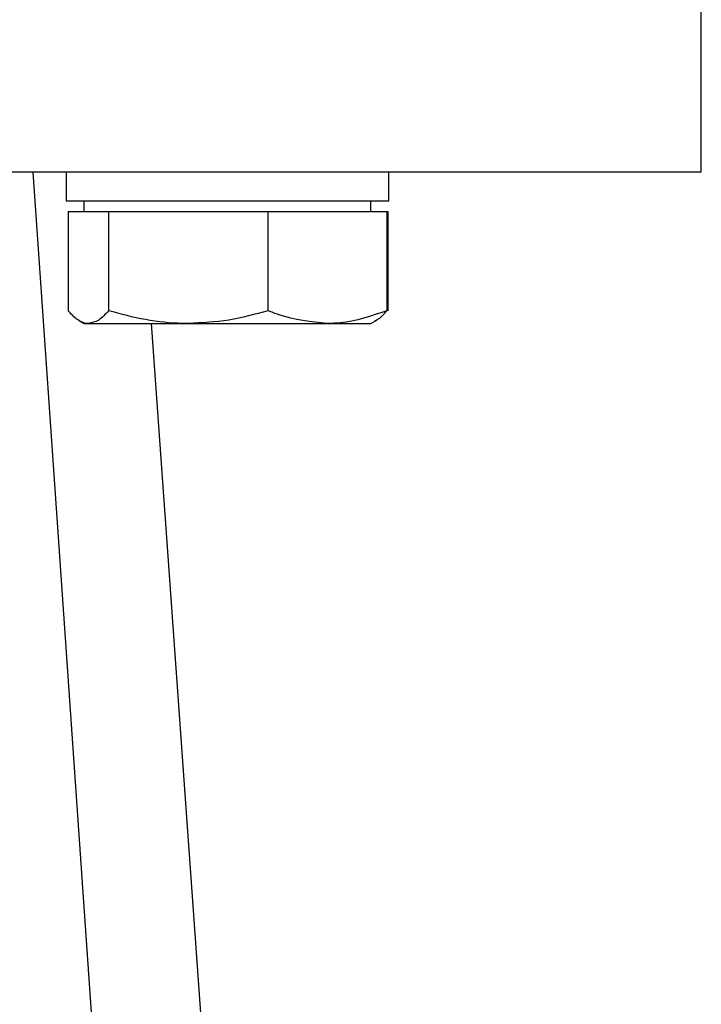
# Model space of a CAD drawing. Header units: millimetres. Extents: x 321 to 2529, y 215 to 2037.
# Tile 51 of 57: x 2245 to 2283, y 1174 to 1229. Entities that reach past the tile are written whole.
import ezdxf

# ---------------------------------------------------------------- set-up
doc = ezdxf.new("R2010")
doc.units = ezdxf.units.MM

msp = doc.modelspace()

# ---------------------------------------------------------------- linework, layer by layer
at = {"color": 7, "linetype": 'Continuous', "lineweight": 25}
for p, q in [((2282.727, 1220.739), (2282.727, 1237.739)), ((2250.205, 1152.557), (2245.448, 1220.739)), ((2247.29, 1220.739), (2247.29, 1219.139)), ((2265.29, 1219.139), (2265.29, 1220.739)), ((2247.29, 1219.139), (2256.29, 1219.139)), ((2248.29, 1219.139), (2248.29, 1218.539)), ((2256.29, 1219.139), (2265.29, 1219.139)), ((2264.29, 1218.539), (2264.29, 1219.139)), ((2247.402, 1218.539), (2247.402, 1213.003)), ((2247.402, 1218.539), (2248.533, 1218.539)), ((2248.533, 1218.539), (2249.664, 1218.539)), ((2249.664, 1218.539), (2249.664, 1213.003)), ((2249.664, 1218.539), (2254.108, 1218.539)), ((2254.108, 1218.539), (2258.552, 1218.539)), ((2258.552, 1218.539), (2258.552, 1213.003)), ((2258.552, 1218.539), (2261.865, 1218.539)), ((2261.865, 1218.539), (2265.177, 1218.539)), ((2265.177, 1218.539), (2265.246, 1218.539)), ((2265.177, 1218.539), (2265.177, 1213.003)), ((2265.246, 1218.539), (2265.246, 1213.003)), ((2248.027, 1212.44), (2248.29, 1212.289)), ((2248.29, 1212.289), (2248.533, 1212.289)), ((2248.533, 1212.289), (2254.108, 1212.289)), ((2256.344, 1152.557), (2252.055, 1212.289)), ((2254.108, 1212.289), (2261.865, 1212.289)), ((2261.865, 1212.289), (2264.29, 1212.289)), ((2264.29, 1212.289), (2264.553, 1212.44)), ((2264.553, 1212.44), (2264.608, 1212.472))]:
    msp.add_line(p, q, dxfattribs=at)
for points, knots in [([(2282.727, 1220.739), (2282.727, 1220.739), (2282.324, 1220.739), (2280.728, 1220.739), (2279.535, 1220.739), (2276.404, 1220.739), (2274.467, 1220.739), (2269.922, 1220.739), (2267.314, 1220.739), (2261.529, 1220.739), (2258.352, 1220.739), (2251.549, 1220.739), (2247.924, 1220.739), (2240.366, 1220.739), (2236.432, 1220.739), (2228.408, 1220.739), (2224.318, 1220.739), (2216.137, 1220.739), (2212.046, 1220.739), (2204.022, 1220.739), (2200.089, 1220.739), (2192.53, 1220.739), (2188.905, 1220.739), (2182.103, 1220.739), (2178.926, 1220.739), (2173.141, 1220.739), (2170.533, 1220.739), (2165.988, 1220.739), (2164.05, 1220.739), (2160.919, 1220.739), (2159.726, 1220.739), (2158.13, 1220.739), (2157.727, 1220.739), (2157.727, 1220.739)], [0, 0, 0, 0, 0.0625, 0.0625, 0.125, 0.125, 0.1875, 0.1875, 0.25, 0.25, 0.3125, 0.3125, 0.375, 0.375, 0.4375, 0.4375, 0.5, 0.5, 0.5625, 0.5625, 0.625, 0.625, 0.6875, 0.6875, 0.75, 0.75, 0.8125, 0.8125, 0.875, 0.875, 0.9375, 0.9375, 1, 1, 1, 1]), ([(2248.533, 1212.289), (2248.507, 1212.289), (2248.304, 1212.296), (2247.921, 1212.452), (2247.576, 1212.818), (2247.402, 1213.003)], [0, 0, 0, 0, 0.070086, 0.530782, 1, 1, 1, 1]), ([(2249.664, 1213.003), (2249.481, 1212.803), (2249.11, 1212.4), (2248.727, 1212.326), (2248.533, 1212.289)], [0, 0, 0, 0, 0.495458, 1, 1, 1, 1]), ([(2254.108, 1212.289), (2254.003, 1212.289), (2253.205, 1212.296), (2251.701, 1212.452), (2250.347, 1212.818), (2249.664, 1213.003)], [0, 0, 0, 0, 0.070086, 0.530782, 1, 1, 1, 1]), ([(2258.552, 1213.003), (2257.83, 1212.803), (2256.374, 1212.4), (2254.868, 1212.326), (2254.108, 1212.289)], [0, 0, 0, 0, 0.495458, 1, 1, 1, 1]), ([(2261.865, 1212.289), (2260.955, 1212.383), (2259.833, 1212.501), (2258.755, 1212.923), (2258.552, 1213.003)], [0, 0, 0, 0, 0.811304, 1, 1, 1, 1]), ([(2265.177, 1213.003), (2264.319, 1212.705), (2263.226, 1212.327), (2262.105, 1212.295), (2261.865, 1212.289)], [0, 0, 0, 0, 0.785622, 1, 1, 1, 1]), ([(2264.541, 1212.46), (2264.578, 1212.473), (2264.795, 1212.55), (2265.004, 1212.798), (2265.177, 1213.003)], [0, 0, 0, 0, 0.17233, 1, 1, 1, 1])]:
    msp.add_open_spline(points, degree=3, knots=knots, dxfattribs=at)

doc.saveas('drawing.dxf')
